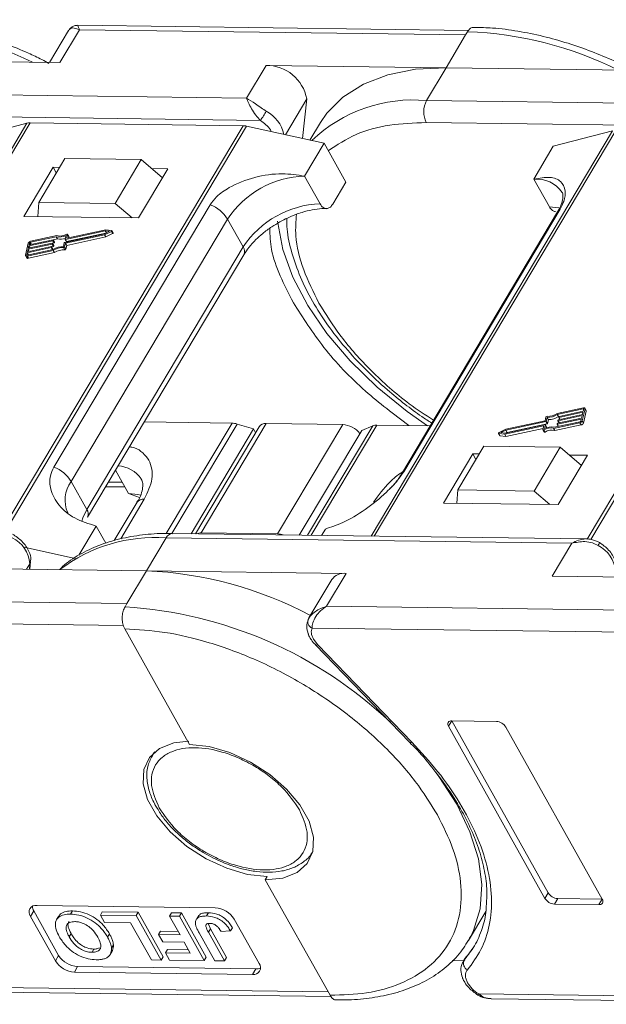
# Model space of a CAD drawing. Header units: millimetres. Extents: x 3199 to 4123, y -210 to 442.
# Tile 28 of 39: x 3716 to 3753, y 260 to 323. Entities that reach past the tile are written whole.
import ezdxf

# ---------------------------------------------------------------- set-up
doc = ezdxf.new("R2010")
doc.units = ezdxf.units.MM

msp = doc.modelspace()

# ---------------------------------------------------------------- linework, layer by layer
at = {"color": 7, "linetype": 'Continuous', "lineweight": 15}
for p, q in [((3718.157, 320.13), (3719.409, 322.234)), ((3744.35, 322.198), (3719.296, 322.529)), ((3719.409, 322.234), (3744.166, 321.908)), ((3718.698, 322.185), (3717.48, 320.139)), ((3744.166, 321.908), (3742.913, 319.803)), ((3744.291, 322.118), (3744.166, 321.908)), ((3705.358, 320.298), (3718.157, 320.13)), ((3731.365, 319.955), (3730.112, 317.851)), ((3742.913, 319.803), (3731.365, 319.955)), ((3741.66, 317.698), (3742.913, 319.803)), ((3742.913, 319.803), (3755.711, 319.634)), ((3730.112, 317.851), (3704.106, 318.194)), ((3732.611, 315.506), (3733.976, 317.799)), ((3733.976, 317.799), (3733.715, 315.261)), ((3767.667, 317.355), (3741.66, 317.698)), ((3731.006, 316.425), (3704.087, 316.78)), ((3716.033, 316.243), (3700.561, 290.249)), ((3700.747, 290.246), (3716.234, 316.266)), ((3712.232, 315.258), (3716.033, 316.243)), ((3729.894, 316.086), (3714.404, 290.061)), ((3714.635, 290.037), (3730.123, 316.058)), ((3716.234, 316.266), (3729.894, 316.086)), ((3730.123, 316.058), (3735.092, 314.956)), ((3734.855, 316.285), (3734.184, 315.157)), ((3768.561, 315.929), (3741.641, 316.284)), ((3753.587, 315.748), (3738.115, 289.754)), ((3738.301, 289.751), (3753.788, 315.77)), ((3749.787, 314.762), (3753.587, 315.748)), ((3767.448, 315.59), (3751.959, 289.566)), ((3752.19, 289.542), (3767.677, 315.562)), ((3735.092, 314.956), (3733.839, 312.851)), ((3735.092, 314.956), (3736.488, 312.462)), ((3748.534, 312.658), (3749.787, 314.762)), ((3717.719, 313.418), (3715.84, 310.26)), ((3718.462, 313.974), (3716.791, 311.167)), ((3718.128, 313.412), (3717.719, 313.418)), ((3717.719, 313.418), (3717.919, 313.062)), ((3723.36, 313.909), (3718.462, 313.974)), ((3721.69, 311.103), (3723.36, 313.909)), ((3723.36, 313.909), (3724.723, 312.743)), ((3723.188, 310.164), (3725.067, 313.321)), ((3725.067, 313.321), (3724.032, 313.334)), ((3734.836, 311.07), (3733.839, 312.851)), ((3735.652, 311.059), (3736.488, 312.462)), ((3748.534, 312.658), (3749.531, 310.876)), ((3716.791, 311.167), (3716.736, 310.249)), ((3721.69, 311.103), (3716.791, 311.167)), ((3727.784, 311.017), (3717.762, 294.178)), ((3722.782, 310.169), (3721.69, 311.103)), ((3715.84, 310.26), (3723.188, 310.164)), ((3750.065, 310.559), (3740.043, 293.721)), ((3740.195, 293.882), (3750.217, 310.721)), ((3718.881, 293.25), (3728.903, 310.088)), ((3729.9, 308.307), (3728.903, 310.088)), ((3717.915, 308.963), (3716.26, 308.607)), ((3717.956, 309.032), (3716.275, 308.671)), ((3717.995, 308.821), (3717.915, 308.963)), ((3718.457, 308.599), (3721.012, 309.148)), ((3718.485, 308.8), (3718.544, 309.045)), ((3721.057, 309.338), (3718.503, 308.789)), ((3718.505, 308.549), (3721.014, 309.088)), ((3718.582, 308.647), (3721.085, 309.185)), ((3718.64, 309.111), (3718.585, 308.882)), ((3718.585, 308.407), (3721.093, 308.946)), ((3721.09, 309.405), (3718.603, 308.871)), ((3718.719, 308.983), (3718.639, 309.125)), ((3718.64, 309.111), (3718.72, 308.969)), ((3718.702, 308.892), (3718.72, 308.969)), ((3721.012, 309.148), (3721.334, 309.308)), ((3721.014, 309.088), (3721.452, 309.305)), ((3721.093, 308.946), (3721.014, 309.088)), ((3721.334, 309.308), (3721.057, 309.338)), ((3721.131, 309.207), (3721.057, 309.338)), ((3721.466, 309.364), (3721.09, 309.405)), ((3721.093, 308.946), (3721.532, 309.163)), ((3721.452, 309.305), (3721.532, 309.163)), ((3721.563, 309.211), (3721.483, 309.354)), ((3716.125, 308.548), (3715.942, 307.788)), ((3716.073, 307.996), (3717.61, 308.327)), ((3717.648, 308.485), (3716.111, 308.155)), ((3716.126, 308.218), (3717.663, 308.549)), ((3716.164, 308.377), (3716.126, 308.218)), ((3717.701, 308.707), (3716.164, 308.377)), ((3716.239, 308.243), (3716.164, 308.377)), ((3716.179, 308.44), (3717.716, 308.77)), ((3716.21, 308.567), (3716.179, 308.44)), ((3716.27, 308.459), (3716.21, 308.567)), ((3716.26, 308.607), (3716.335, 308.473)), ((3717.627, 308.316), (3717.62, 308.284)), ((3717.627, 308.321), (3717.728, 308.343)), ((3717.706, 308.18), (3717.627, 308.322)), ((3717.707, 308.173), (3717.627, 308.316)), ((3717.728, 308.343), (3717.648, 308.485)), ((3717.68, 308.537), (3717.673, 308.506)), ((3717.753, 308.363), (3717.673, 308.506)), ((3717.68, 308.543), (3717.781, 308.564)), ((3717.76, 308.402), (3717.68, 308.544)), ((3717.76, 308.395), (3717.68, 308.537)), ((3717.781, 308.564), (3717.701, 308.707)), ((3717.734, 308.759), (3717.726, 308.727)), ((3717.806, 308.585), (3717.726, 308.727)), ((3717.813, 308.623), (3717.733, 308.766)), ((3717.734, 308.765), (3717.995, 308.821)), ((3717.813, 308.617), (3717.734, 308.759)), ((3717.753, 308.363), (3717.76, 308.395)), ((3717.806, 308.585), (3717.813, 308.617)), ((3718.373, 308.334), (3718.432, 308.579)), ((3718.447, 308.304), (3718.505, 308.549)), ((3718.526, 308.162), (3718.447, 308.304)), ((3718.486, 308.793), (3718.566, 308.651)), ((3718.582, 308.647), (3718.503, 308.789)), ((3718.585, 308.407), (3718.505, 308.549)), ((3718.526, 308.162), (3718.585, 308.407)), ((3718.591, 308.871), (3718.585, 308.882)), ((3729.9, 308.307), (3719.878, 291.468)), ((3715.947, 307.747), (3716.026, 307.604)), ((3716.058, 307.933), (3716.027, 307.806)), ((3716.027, 307.806), (3716.04, 307.784)), ((3716.047, 307.72), (3717.729, 308.082)), ((3716.127, 307.578), (3716.047, 307.72)), ((3717.595, 308.263), (3716.058, 307.933)), ((3716.133, 307.799), (3716.058, 307.933)), ((3716.062, 307.784), (3717.717, 308.14)), ((3716.111, 308.155), (3716.073, 307.996)), ((3716.186, 308.021), (3716.111, 308.155)), ((3716.127, 307.578), (3717.808, 307.939)), ((3717.67, 308.129), (3717.595, 308.263)), ((3717.699, 308.141), (3717.62, 308.284)), ((3717.699, 308.141), (3717.707, 308.173)), ((3717.808, 307.939), (3717.729, 308.082)), ((3718.379, 308.263), (3718.459, 308.12)), ((3719.921, 290.968), (3729.943, 307.806)), ((3751.713, 297.979), (3750.032, 297.618)), ((3751.698, 297.916), (3750.043, 297.56)), ((3750.123, 297.418), (3750.043, 297.56)), ((3751.688, 297.703), (3750.15, 297.373)), ((3750.166, 297.436), (3751.703, 297.766)), ((3751.636, 297.151), (3751.818, 297.911)), ((3751.65, 297.545), (3751.688, 297.703)), ((3751.726, 297.865), (3751.698, 297.916)), ((3751.703, 297.766), (3751.733, 297.893)), ((3751.715, 297.009), (3751.898, 297.769)), ((3751.893, 297.81), (3751.814, 297.953)), ((3751.818, 297.911), (3751.898, 297.769)), ((3723.555, 297.074), (3729.186, 297)), ((3729.186, 297), (3724.973, 289.922)), ((3725.33, 289.909), (3729.518, 296.945)), ((3727.208, 289.955), (3731.384, 296.971)), ((3730.563, 296.628), (3729.518, 296.945)), ((3731.384, 296.971), (3736.283, 296.906)), ((3749.255, 297.15), (3746.747, 296.611)), ((3749.303, 297.101), (3746.749, 296.551)), ((3746.828, 296.409), (3749.383, 296.958)), ((3749.314, 297.395), (3749.255, 297.15)), ((3749.383, 296.958), (3749.303, 297.101)), ((3749.387, 297.366), (3749.328, 297.121)), ((3749.408, 296.978), (3749.328, 297.121)), ((3749.467, 297.223), (3749.387, 297.366)), ((3749.408, 296.978), (3749.467, 297.223)), ((3749.804, 296.667), (3751.486, 297.029)), ((3749.846, 296.736), (3751.501, 297.092)), ((3750.027, 296.941), (3750.034, 296.972)), ((3750.027, 296.934), (3750.106, 296.792)), ((3751.581, 297.26), (3750.044, 296.929)), ((3750.119, 296.795), (3750.044, 296.929)), ((3750.059, 296.993), (3751.596, 297.323)), ((3750.08, 297.162), (3750.087, 297.194)), ((3750.081, 297.155), (3750.16, 297.014)), ((3751.634, 297.481), (3750.097, 297.151)), ((3750.172, 297.017), (3750.097, 297.151)), ((3750.112, 297.214), (3751.65, 297.545)), ((3750.123, 297.418), (3750.144, 297.422)), ((3750.133, 297.384), (3750.141, 297.416)), ((3750.134, 297.377), (3750.213, 297.236)), ((3750.226, 297.239), (3750.15, 297.373)), ((3751.486, 297.029), (3751.565, 296.886)), ((3751.551, 297.133), (3751.581, 297.26)), ((3751.596, 297.323), (3751.634, 297.481)), ((3751.715, 297.009), (3751.636, 297.151)), ((3730.563, 296.628), (3726.562, 289.906)), ((3730.924, 296.77), (3726.836, 289.902)), ((3730.697, 296.389), (3730.563, 296.628)), ((3736.283, 296.906), (3732.107, 289.89)), ((3733.501, 289.814), (3737.502, 296.537)), ((3738.206, 296.83), (3734.026, 289.807)), ((3734.271, 289.804), (3738.481, 296.877)), ((3738.206, 296.83), (3737.502, 296.537)), ((3738.481, 296.877), (3741.895, 296.832)), ((3746.277, 296.346), (3746.357, 296.203)), ((3746.295, 296.336), (3746.671, 296.294)), ((3746.374, 296.194), (3746.295, 296.336)), ((3746.747, 296.611), (3746.309, 296.394)), ((3746.749, 296.551), (3746.427, 296.392)), ((3746.427, 296.392), (3746.703, 296.361)), ((3746.671, 296.294), (3749.158, 296.829)), ((3746.703, 296.361), (3749.258, 296.91)), ((3746.828, 296.409), (3746.749, 296.551)), ((3746.75, 296.152), (3749.139, 296.665)), ((3746.755, 296.373), (3746.828, 296.409)), ((3749.12, 296.588), (3749.175, 296.818)), ((3749.122, 296.575), (3749.201, 296.432)), ((3749.172, 296.804), (3749.158, 296.829)), ((3749.254, 296.43), (3749.174, 296.573)), ((3749.275, 296.899), (3749.216, 296.654)), ((3749.354, 296.764), (3749.274, 296.906)), ((3749.355, 296.757), (3749.275, 296.899)), ((3749.342, 296.705), (3749.355, 296.757)), ((3749.884, 296.525), (3749.804, 296.667)), ((3749.884, 296.525), (3751.565, 296.886)), ((3746.374, 296.194), (3746.75, 296.152)), ((3746.75, 296.152), (3746.671, 296.294)), ((3745.326, 295.517), (3743.656, 292.711)), ((3750.224, 295.453), (3745.326, 295.517)), ((3748.554, 292.646), (3750.224, 295.453)), ((3750.224, 295.453), (3751.588, 294.287)), ((3744.625, 295.032), (3742.746, 291.874)), ((3745.034, 295.026), (3744.625, 295.032)), ((3744.625, 295.032), (3744.825, 294.675)), ((3750.094, 291.777), (3751.973, 294.935)), ((3751.973, 294.935), (3750.812, 294.95)), ((3721.713, 293.98), (3722.547, 292.491)), ((3718.881, 293.25), (3719.878, 291.468)), ((3721.258, 293.215), (3722.148, 293.203)), ((3721.085, 292.924), (3722.314, 292.908)), ((3743.605, 291.863), (3743.656, 292.711)), ((3743.656, 292.711), (3748.554, 292.646)), ((3749.562, 291.784), (3748.554, 292.646)), ((3723.102, 291.923), (3721.637, 289.462)), ((3722.05, 289.583), (3723.563, 292.124)), ((3722.547, 292.491), (3723.255, 292.237)), ((3742.746, 291.874), (3750.094, 291.777)), ((3719.358, 288.523), (3720.476, 290.4)), ((3720.476, 290.4), (3721.096, 289.293)), ((3734.927, 289.796), (3735.171, 290.206)), ((3723.704, 287.529), (3724.957, 289.634)), ((3724.957, 289.634), (3750.963, 289.291)), ((3751.901, 289.572), (3725.369, 289.922)), ((3732.107, 289.89), (3727.208, 289.955)), ((3715.851, 289.043), (3719.223, 288.295)), ((3750.963, 289.291), (3749.71, 287.186)), ((3716.222, 287.628), (3716.272, 288.113)), ((3712.156, 287.682), (3723.704, 287.529)), ((3716.019, 287.631), (3716.228, 287.981)), ((3716.228, 287.981), (3716.192, 287.628)), ((3723.704, 287.529), (3722.451, 285.425)), ((3736.502, 287.361), (3723.704, 287.529)), ((3735.581, 286.959), (3734.119, 284.501)), ((3735.249, 285.256), (3736.502, 287.361)), ((3749.71, 287.186), (3761.258, 287.034)), ((3722.451, 285.425), (3697.695, 285.751)), ((3722.451, 285.425), (3722.326, 285.214)), ((3760.006, 284.929), (3735.249, 285.256)), ((3696.763, 284.349), (3722.221, 284.013)), ((3734.139, 284.534), (3734.042, 284.286)), ((3722.307, 283.8), (3726.455, 276.39)), ((3734.318, 283.854), (3759.775, 283.518)), ((3734.68, 282.782), (3734.405, 283.145)), ((3734.529, 282.786), (3740.574, 276.535)), ((3740.725, 276.532), (3734.68, 282.782)), ((3743.067, 277.55), (3743.276, 277.901)), ((3743.067, 277.55), (3749.25, 266.507)), ((3746.133, 277.863), (3743.276, 277.901)), ((3743.276, 277.901), (3749.458, 266.857)), ((3752.923, 266.458), (3746.741, 277.502)), ((3740.563, 276.531), (3740.703, 276.39)), ((3724.183, 275.869), (3724.067, 275.674)), ((3724.067, 275.674), (3724.107, 275.739)), ((3724.107, 275.739), (3724.233, 275.912)), ((3734.378, 269.537), (3734.329, 269.458)), ((3731.447, 267.908), (3731.322, 267.698)), ((3731.322, 267.698), (3735.47, 260.288)), ((3749.25, 266.507), (3749.458, 266.857)), ((3728.113, 265.901), (3716.684, 266.052)), ((3749.857, 266.145), (3750.066, 266.496)), ((3749.857, 266.145), (3752.715, 266.107)), ((3750.066, 266.496), (3752.923, 266.458)), ((3752.715, 266.107), (3752.923, 266.458)), ((3716.266, 265.35), (3716.475, 265.701)), ((3716.266, 265.35), (3717.862, 262.5)), ((3716.475, 265.701), (3718.071, 262.851)), ((3718.067, 265.354), (3717.941, 265.144)), ((3718.962, 265.705), (3718.837, 265.494)), ((3720.746, 265.433), (3720.871, 265.643)), ((3723.048, 265.402), (3720.746, 265.433)), ((3720.746, 265.433), (3721.012, 264.958)), ((3720.871, 265.643), (3723.174, 265.613)), ((3723.174, 265.613), (3723.048, 265.402)), ((3724.644, 262.552), (3723.048, 265.402)), ((3723.174, 265.613), (3724.769, 262.763)), ((3725.184, 265.374), (3725.309, 265.585)), ((3725.184, 265.374), (3725.859, 264.168)), ((3725.812, 265.366), (3725.184, 265.374)), ((3725.309, 265.585), (3725.937, 265.576)), ((3725.937, 265.576), (3725.812, 265.366)), ((3727.407, 262.516), (3725.812, 265.366)), ((3725.937, 265.576), (3727.532, 262.726)), ((3727.052, 265.411), (3726.927, 265.201)), ((3727.671, 265.59), (3727.546, 265.379)), ((3744.344, 263.795), (3745.46, 265.67)), ((3721.012, 264.958), (3722.686, 264.936)), ((3722.686, 264.936), (3724.016, 262.561)), ((3727.647, 264.892), (3727.798, 264.554)), ((3730.924, 262.328), (3729.329, 265.178)), ((3718.869, 264.245), (3718.744, 264.035)), ((3721.199, 264.029), (3721.324, 264.24)), ((3724.477, 264.187), (3724.602, 264.397)), ((3724.477, 264.187), (3724.743, 263.712)), ((3725.859, 264.168), (3724.477, 264.187)), ((3724.602, 264.397), (3725.739, 264.382)), ((3727.071, 264.304), (3728.077, 262.507)), ((3727.672, 264.343), (3727.798, 264.554)), ((3728.705, 262.499), (3727.672, 264.343)), ((3727.798, 264.554), (3728.83, 262.709)), ((3728.479, 264.388), (3729.086, 264.416)), ((3729.086, 264.416), (3729.212, 264.626)), ((3721.584, 263.517), (3721.459, 263.307)), ((3724.743, 263.712), (3726.125, 263.693)), ((3726.125, 263.693), (3726.513, 262.999)), ((3744.488, 264.052), (3744.344, 263.795)), ((3717.862, 262.5), (3718.071, 262.851)), ((3720.209, 263.046), (3720.334, 263.257)), ((3721.374, 262.916), (3721.5, 263.127)), ((3724.922, 263.02), (3725.048, 263.231)), ((3724.922, 263.02), (3725.188, 262.545)), ((3726.513, 262.999), (3724.922, 263.02)), ((3725.048, 263.231), (3726.394, 263.213)), ((3744.69, 263.399), (3744.074, 262.544)), ((3724.016, 262.561), (3724.644, 262.552)), ((3724.644, 262.552), (3724.769, 262.763)), ((3725.188, 262.545), (3727.407, 262.516)), ((3727.407, 262.516), (3727.532, 262.726)), ((3728.077, 262.507), (3728.705, 262.499)), ((3728.83, 262.709), (3728.705, 262.499)), ((3743.307, 262.518), (3744.041, 262.508)), ((3744.144, 262.682), (3744.005, 262.449)), ((3744.005, 262.449), (3744.074, 262.544)), ((3744.074, 262.544), (3744.202, 262.759)), ((3719.077, 261.777), (3719.286, 262.128)), ((3719.077, 261.777), (3730.507, 261.626)), ((3719.286, 262.128), (3730.715, 261.977)), ((3730.507, 261.626), (3730.715, 261.977)), ((3735.35, 260.502), (3707.447, 260.87)), ((3708.238, 260.566), (3735.535, 260.206)), ((3744.941, 260.304), (3744.941, 260.304)), ((3772.905, 260.006), (3745.001, 260.374)), ((3745.793, 260.071), (3773.089, 259.711))]:
    msp.add_line(p, q, dxfattribs=at)
at = {"color": 7, "linetype": 'Continuous', "lineweight": 15, "flags": 128}
for points in [[(3742.913, 319.803), (3740.951, 319.703), (3739.171, 319.351), (3737.609, 318.755), (3736.297, 317.926), (3735.262, 316.881), (3734.855, 316.285)], [(3750.2, 310.8), (3750.136, 310.814), (3749.531, 310.876)], [(3750.217, 310.721), (3750.129, 310.645), (3750.065, 310.559)], [(3741.714, 296.835), (3740.423, 297.748), (3738.498, 299.317), (3736.771, 300.997), (3735.274, 302.754), (3734.039, 304.553), (3733.09, 306.359), (3732.446, 308.135), (3732.119, 309.846), (3732.108, 309.964)], [(3718.586, 309.127), (3718.597, 309.131), (3718.608, 309.134), (3718.618, 309.135), (3718.627, 309.134), (3718.634, 309.13), (3718.639, 309.125), (3718.641, 309.119), (3718.64, 309.111)], [(3718.72, 308.969), (3718.721, 308.976), (3718.719, 308.983)], [(3721.466, 309.364), (3721.475, 309.361), (3721.482, 309.356), (3721.485, 309.349), (3721.485, 309.34), (3721.481, 309.33), (3721.473, 309.321), (3721.464, 309.312), (3721.452, 309.305)], [(3721.532, 309.163), (3721.543, 309.17), (3721.553, 309.178), (3721.56, 309.188), (3721.564, 309.197), (3721.565, 309.206), (3721.563, 309.211)], [(3717.61, 308.327), (3717.614, 308.327), (3717.618, 308.327), (3717.621, 308.327), (3717.624, 308.325), (3717.626, 308.324), (3717.627, 308.321), (3717.628, 308.319), (3717.627, 308.316)], [(3717.663, 308.549), (3717.667, 308.549), (3717.671, 308.549), (3717.674, 308.548), (3717.677, 308.547), (3717.679, 308.545), (3717.68, 308.543), (3717.681, 308.54), (3717.68, 308.537)], [(3717.716, 308.77), (3717.72, 308.771), (3717.724, 308.771), (3717.727, 308.77), (3717.73, 308.769), (3717.732, 308.767), (3717.734, 308.765), (3717.734, 308.762), (3717.734, 308.759)], [(3718.503, 308.789), (3718.499, 308.789), (3718.495, 308.789), (3718.491, 308.789), (3718.489, 308.791), (3718.487, 308.792), (3718.485, 308.795), (3718.485, 308.797), (3718.485, 308.8)], [(3718.585, 308.882), (3718.585, 308.879), (3718.585, 308.876), (3718.587, 308.874), (3718.589, 308.872), (3718.591, 308.871), (3718.595, 308.87), (3718.599, 308.87), (3718.603, 308.871)], [(3716.047, 307.72), (3716.022, 307.717), (3716, 307.717), (3715.98, 307.721), (3715.964, 307.729), (3715.951, 307.74), (3715.943, 307.754), (3715.94, 307.77), (3715.942, 307.788)], [(3716.027, 307.806), (3716.027, 307.8), (3716.028, 307.795), (3716.03, 307.79), (3716.034, 307.787), (3716.04, 307.784), (3716.046, 307.783), (3716.054, 307.783), (3716.062, 307.784)], [(3717.697, 308.135), (3717.698, 308.138), (3717.699, 308.141)], [(3751.733, 297.893), (3751.734, 297.899), (3751.733, 297.905), (3751.73, 297.909), (3751.726, 297.913), (3751.721, 297.916), (3751.714, 297.917), (3751.706, 297.917), (3751.698, 297.916)], [(3751.713, 297.979), (3751.738, 297.983), (3751.76, 297.982), (3751.78, 297.978), (3751.797, 297.971), (3751.809, 297.96), (3751.817, 297.946), (3751.82, 297.929), (3751.818, 297.911)], [(3750.044, 296.929), (3750.04, 296.929), (3750.036, 296.929), (3750.033, 296.929), (3750.03, 296.931), (3750.028, 296.933), (3750.027, 296.935), (3750.026, 296.938), (3750.027, 296.941)], [(3750.097, 297.151), (3750.093, 297.15), (3750.089, 297.15), (3750.086, 297.151), (3750.083, 297.152), (3750.081, 297.154), (3750.08, 297.157), (3750.08, 297.159), (3750.08, 297.162)], [(3750.15, 297.373), (3750.146, 297.372), (3750.143, 297.372), (3750.139, 297.373), (3750.137, 297.374), (3750.135, 297.376), (3750.133, 297.378), (3750.133, 297.381), (3750.133, 297.384)], [(3746.295, 296.336), (3746.285, 296.339), (3746.279, 296.344), (3746.275, 296.351), (3746.276, 296.36), (3746.28, 296.369), (3746.287, 296.379), (3746.297, 296.387), (3746.309, 296.394)], [(3749.174, 296.573), (3749.163, 296.568), (3749.152, 296.565), (3749.142, 296.565), (3749.133, 296.566), (3749.126, 296.569), (3749.122, 296.574), (3749.12, 296.581), (3749.12, 296.588)], [(3749.175, 296.818), (3749.175, 296.821), (3749.175, 296.823), (3749.174, 296.826), (3749.172, 296.827), (3749.169, 296.829), (3749.166, 296.829), (3749.162, 296.829), (3749.158, 296.829)], [(3749.201, 296.432), (3749.202, 296.432), (3749.206, 296.427), (3749.213, 296.423), (3749.222, 296.422), (3749.232, 296.423), (3749.243, 296.426), (3749.254, 296.43)], [(3749.258, 296.91), (3749.262, 296.911), (3749.266, 296.911), (3749.269, 296.91), (3749.272, 296.909), (3749.274, 296.907), (3749.275, 296.905), (3749.275, 296.902), (3749.275, 296.899)], [(3723.334, 292.384), (3723.152, 292.428), (3722.547, 292.491)], [(3719.878, 291.468), (3719.615, 290.92), (3719.549, 290.714)], [(3752.655, 289.151), (3752.692, 289.215), (3752.722, 289.267), (3752.742, 289.307), (3752.752, 289.331), (3752.752, 289.339), (3752.751, 289.339)], [(3716.272, 288.113), (3716.26, 288.053), (3716.228, 287.981)], [(3734.529, 282.786), (3734.539, 282.777), (3734.575, 282.765), (3734.622, 282.767), (3734.68, 282.782)], [(3731.447, 267.908), (3730.184, 268.05), (3728.854, 268.437), (3727.533, 269.045), (3726.297, 269.84), (3725.22, 270.775), (3724.363, 271.796), (3723.777, 272.844), (3723.495, 273.857), (3723.533, 274.777), (3723.89, 275.551), (3724.545, 276.133), (3725.459, 276.49), (3726.412, 276.6)], [(3726.455, 276.39), (3727.718, 276.248), (3729.048, 275.862), (3730.37, 275.254), (3731.605, 274.459), (3732.682, 273.524), (3733.539, 272.503), (3734.126, 271.455), (3734.408, 270.441), (3734.369, 269.521), (3734.012, 268.747), (3733.357, 268.165), (3732.443, 267.808), (3731.322, 267.698)], [(3740.574, 276.535), (3740.584, 276.527), (3740.619, 276.515), (3740.667, 276.516), (3740.725, 276.532)], [(3742.279, 274.572), (3742.454, 274.334), (3743.593, 272.557), (3744.441, 270.785), (3744.981, 269.052), (3745.202, 267.395), (3745.099, 265.846), (3744.675, 264.438), (3744.488, 264.052)]]:
    msp.add_lwpolyline(points, dxfattribs=at)
at = {"color": 7, "linetype": 'Continuous', "lineweight": 15}
for centre, radius, start, end in [((3705.797, 298.712), 23.921, 63.68222, 87.74889), ((3743.351, 298.216), 23.921, 63.68222, 87.74889), ((3731.385, 317.321), 2.635, 10.46334, 90.43159), ((3740.793, 308.369), 9.369, 84.68884, 133.81237), ((3743.015, 316.973), 1.537, 151.84726, 206.63631), ((3723.9, 321.463), 8.711, 324.66196, 329.24799), ((3730.352, 315.053), 2.212, 12.3939, 62.13915), ((3716.216, 315.504), 0.762, 88.71486, 103.94659), ((3729.872, 314.954), 1.132, 77.19266, 88.88778), ((3734.037, 306.707), 6.148, 91.85146, 146.63211), ((3748.705, 310.653), 2.012, 34.97651, 94.86365), ((3726.95, 308.874), 2.299, 31.86296, 68.72336), ((3735.035, 304.925), 6.148, 91.85146, 146.63211), ((3718.118, 309.859), 0.918, 257.21693, 297.64361), ((3718.159, 309.832), 0.825, 255.81963, 301.24295), ((3716.31, 308.475), 0.199, 100.13345, 158.28269), ((3716.271, 308.542), 0.0664, 100.13345, 158.28269), ((3717.642, 308.518), 0.0332, 280.13345, 338.28269), ((3717.695, 308.74), 0.0332, 280.13345, 338.28269), ((3718.356, 307.188), 1.145, 89.11156, 123.86502), ((3717.722, 308.375), 0.0332, 280.13345, 338.28269), ((3717.751, 308.397), 0.00928, 343.83362, 27.82236), ((3717.775, 308.597), 0.0332, 280.13345, 338.28269), ((3717.805, 308.619), 0.00928, 343.83362, 27.82236), ((3718.194, 309.662), 0.864, 256.65483, 290.57082), ((3718.385, 308.329), 0.0666, 265.08198, 338.22439), ((3718.463, 308.566), 0.0332, 100.13345, 158.28269), ((3718.577, 308.66), 0.0147, 219.38216, 291.31431), ((3729.515, 308.022), 0.48, 333.29813, 36.49761), ((3717.589, 308.296), 0.0332, 280.13345, 338.28269), ((3717.698, 308.176), 0.00928, 343.83362, 27.82236), ((3718.299, 307.288), 0.978, 85.32254, 125.72777), ((3718.379, 307.146), 0.978, 85.32254, 125.72777), ((3718.465, 308.186), 0.0666, 265.08198, 338.22439), ((3716.095, 307.66), 0.0882, 219.38216, 291.31431), ((3749.461, 298.411), 0.978, 265.32254, 305.72777), ((3749.405, 298.511), 1.145, 269.11156, 303.86502), ((3751.844, 297.784), 0.0557, 343.83362, 27.82236), ((3729.156, 295.79), 1.21, 72.60466, 88.58202), ((3731.328, 296.471), 0.503, 83.62421, 143.5489), ((3749.297, 297.133), 0.0332, 280.13345, 338.28269), ((3749.376, 297.371), 0.0666, 85.08198, 158.22439), ((3749.377, 296.991), 0.0332, 280.13345, 338.28269), ((3749.485, 298.369), 1.145, 269.11156, 303.86502), ((3750.065, 296.96), 0.0332, 100.13345, 158.28269), ((3750.118, 297.182), 0.0332, 100.13345, 158.28269), ((3750.172, 297.403), 0.0332, 100.13345, 158.28269), ((3751.45, 297.225), 0.199, 280.13345, 338.28269), ((3751.489, 297.157), 0.0664, 280.13345, 338.28269), ((3751.53, 297.082), 0.199, 280.13345, 338.28269), ((3736.191, 295.36), 1.549, 39.39998, 86.5962), ((3738.458, 296.186), 0.692, 88.08646, 111.31749), ((3749.602, 295.868), 0.825, 75.81963, 121.24295), ((3749.642, 295.841), 0.918, 77.21693, 117.64361), ((3749.682, 295.725), 0.825, 75.81963, 121.24295), ((3749.346, 296.759), 0.00928, 343.83362, 27.82236), ((3746.375, 296.214), 0.0209, 212.10887, 269.29606), ((3716.928, 292.036), 2.299, 31.86296, 68.72336), ((3721.795, 292.351), 1.903, 34.29758, 87.55752), ((3740.49, 293.453), 0.521, 124.53354, 150.01461), ((3720.453, 292.062), 1.971, 142.93475, 204.26513), ((3723.507, 291.624), 0.503, 83.62421, 143.5489), ((3719.462, 291.18), 0.506, 336.16518, 34.75455), ((3714.174, 287.804), 2.062, 4.91796, 63.30134), ((3724.225, 279.681), 9.98, 85.79631, 127.46323), ((3725.412, 289.421), 0.503, 94.93467, 154.85936), ((3727.177, 289.312), 0.644, 87.24327, 113.70942), ((3732.067, 288.623), 1.268, 71.90738, 88.22848), ((3751.728, 287.309), 2.062, 4.91796, 63.30134), ((3722.628, 262.974), 24.579, 61.88911, 87.49099), ((3736.374, 286.398), 0.971, 82.44401, 144.7291), ((3720.638, 258.081), 27.185, 46.54173, 86.44117), ((3734.493, 284.262), 0.444, 155.44234, 246.7351), ((3743.238, 277.686), 0.218, 80.0385, 218.45582), ((3746.088, 277.096), 0.768, 31.84726, 86.63631), ((3750.111, 267.263), 0.768, 211.84726, 266.63631), ((3716.608, 265.622), 0.437, 80.0385, 218.45582), ((3717.019, 266.033), 0.637, 183.53369, 211.34635), ((3749.902, 266.912), 0.768, 211.84726, 266.63631), ((3752.752, 266.322), 0.218, 260.0385, 38.45582), ((3728.023, 264.367), 1.537, 31.84726, 86.63631), ((3719.376, 263.662), 1.537, 211.84726, 266.63631), ((3719.167, 263.311), 1.537, 211.84726, 266.63631), ((3730.582, 262.057), 0.437, 260.0385, 38.45582), ((3744.522, 262.341), 0.492, 155.65034, 240.17569), ((3730.747, 262.614), 0.637, 267.14035, 294.94614), ((3744.816, 260.471), 0.209, 306.81124, 332.44808)]:
    msp.add_arc(centre, radius, start, end, dxfattribs=at)
for points, knots in [([(3717.449, 320.086), (3717.299, 320.169), (3716.866, 320.408), (3715.938, 320.827), (3714.665, 321.365), (3713.144, 321.893), (3711.564, 322.336), (3709.945, 322.664), (3708.458, 322.862), (3707.548, 322.879), (3707.156, 322.887)], [0, 0, 0, 0, 0.044532, 0.128331, 0.266735, 0.409213, 0.560805, 0.717582, 0.878061, 1, 1, 1, 1]), ([(3719.409, 322.234), (3719.25, 322.297), (3719.003, 322.394), (3718.782, 322.315), (3718.703, 322.185), (3718.667, 322.126)], [0, 0, 0, 0, 0.498413, 0.772928, 1, 1, 1, 1]), ([(3719.294, 322.529), (3719.221, 322.524), (3719.096, 322.515), (3718.888, 322.416), (3718.794, 322.306), (3718.742, 322.246)], [0, 0, 0, 0, 0.3893829, 0.6668621, 1, 1, 1, 1]), ([(3719.295, 322.522), (3719.295, 322.524), (3719.294, 322.551), (3719.321, 322.458), (3719.38, 322.309), (3719.409, 322.234)], [0, 0, 0, 0, 0.044563, 0.521846, 1, 1, 1, 1]), ([(3744.71, 322.394), (3744.664, 322.395), (3744.553, 322.396), (3744.406, 322.287), (3744.324, 322.166), (3744.291, 322.118)], [0, 0, 0, 0, 0.29921, 0.721934, 1, 1, 1, 1]), ([(3754.902, 319.645), (3754.786, 319.709), (3754.386, 319.93), (3753.492, 320.331), (3752.22, 320.87), (3750.698, 321.398), (3749.118, 321.841), (3747.5, 322.169), (3746.013, 322.367), (3745.103, 322.384), (3744.71, 322.392)], [0, 0, 0, 0, 0.034921, 0.119562, 0.259359, 0.40327, 0.556387, 0.714741, 0.876835, 1, 1, 1, 1]), ([(3730.112, 317.851), (3730.296, 317.744), (3730.581, 317.579), (3731.031, 317.248), (3731.276, 317.083), (3731.386, 317.009)], [0, 0, 0, 0, 0.498413, 0.772928, 1, 1, 1, 1]), ([(3731.006, 316.425), (3730.904, 316.534), (3730.687, 316.765), (3730.433, 317.176), (3730.233, 317.562), (3730.153, 317.754), (3730.112, 317.851)], [0, 0, 0, 0, 0.23435, 0.498195, 0.748869, 1, 1, 1, 1]), ([(3731.704, 315.707), (3731.687, 315.744), (3731.618, 315.895), (3731.379, 316.155), (3731.128, 316.336), (3731.006, 316.425)], [0, 0, 0, 0, 0.142722, 0.582056, 1, 1, 1, 1]), ([(3741.641, 316.284), (3740.843, 316.256), (3739.198, 316.197), (3737.033, 315.6), (3735.924, 314.854), (3735.361, 314.476)], [0, 0, 0, 0, 0.317154, 0.653305, 1, 1, 1, 1]), ([(3733.839, 312.851), (3733.369, 312.922), (3732.342, 313.076), (3730.624, 312.833), (3729.178, 312.26), (3728.219, 311.606), (3727.912, 311.189), (3727.784, 311.017)], [0, 0, 0, 0, 0.219162, 0.479166, 0.735489, 0.890617, 1, 1, 1, 1]), ([(3750.217, 310.721), (3750.306, 310.894), (3750.536, 311.344), (3750.586, 311.998), (3750.306, 312.558), (3749.614, 312.847), (3748.897, 312.721), (3748.534, 312.658)], [0, 0, 0, 0, 0.109672, 0.284648, 0.519248, 0.75632, 1, 1, 1, 1]), ([(3750.348, 311.805), (3750.355, 311.796), (3750.39, 311.751), (3750.413, 311.645), (3750.399, 311.344), (3750.292, 310.965), (3750.122, 310.675), (3750.052, 310.555)], [0, 0, 0, 0, 0.067894, 0.345531, 0.591839, 0.832441, 1, 1, 1, 1]), ([(3735.652, 311.059), (3735.601, 310.988), (3735.498, 310.846), (3735.305, 310.759), (3735.109, 310.781), (3734.947, 310.897), (3734.867, 311.021), (3734.836, 311.07)], [0, 0, 0, 0, 0.214694, 0.429388, 0.644082, 0.858775, 1, 1, 1, 1]), ([(3749.531, 310.876), (3749.581, 310.806), (3749.68, 310.664), (3749.825, 310.576), (3749.908, 310.587), (3749.926, 310.59)], [0, 0, 0, 0, 0.4389656, 0.8779311, 1, 1, 1, 1]), ([(3732.244, 309.91), (3732.583, 310.081), (3733.057, 310.322), (3733.765, 310.56), (3734.337, 310.699), (3734.868, 310.774), (3735.139, 310.765), (3735.231, 310.761)], [0, 0, 0, 0, 0.3291737, 0.4615157, 0.6757032, 0.8895959, 1, 1, 1, 1]), ([(3733.323, 310.405), (3733.285, 309.951), (3733.192, 308.84), (3733.67, 306.893), (3734.399, 305.421), (3734.752, 304.706)], [0, 0, 0, 0, 0.262022, 0.641741, 1, 1, 1, 1]), ([(3729.958, 307.808), (3730.056, 307.967), (3730.252, 308.286), (3730.681, 308.751), (3731.17, 309.193), (3731.687, 309.581), (3732.071, 309.808), (3732.244, 309.91)], [0, 0, 0, 0, 0.2142216, 0.4301579, 0.6113, 0.8252845, 1, 1, 1, 1]), ([(3732.69, 310.118), (3732.694, 309.897), (3732.707, 309.185), (3732.998, 307.928), (3733.537, 306.38), (3734.311, 304.832), (3735.278, 303.315), (3736.412, 301.857), (3737.699, 300.459), (3738.993, 299.25), (3740.232, 298.241), (3741.181, 297.518), (3741.781, 297.138), (3741.996, 297.002)], [0, 0, 0, 0, 0.050224, 0.162187, 0.273708, 0.384402, 0.493824, 0.601365, 0.705381, 0.811866, 0.88894, 0.960186, 1, 1, 1, 1]), ([(3733.119, 304.727), (3732.524, 305.891), (3731.669, 307.559), (3731.621, 309.051), (3731.607, 309.503)], [0, 0, 0, 0, 0.697381, 1, 1, 1, 1]), ([(3740.52, 296.85), (3739.569, 297.567), (3737.525, 299.108), (3734.966, 301.821), (3733.73, 303.767), (3733.119, 304.727)], [0, 0, 0, 0, 0.30584, 0.657219, 1, 1, 1, 1]), ([(3734.752, 304.706), (3735.197, 303.988), (3736.113, 302.508), (3738.098, 300.318), (3740.12, 298.482), (3741.578, 297.531), (3742.106, 297.187)], [0, 0, 0, 0, 0.2638464, 0.5434971, 0.834774, 1, 1, 1, 1]), ([(3723.563, 292.124), (3723.771, 292.566), (3724.091, 293.246), (3724.067, 294.069), (3723.878, 294.641), (3723.482, 295.091), (3723.079, 295.41), (3722.717, 295.465), (3722.608, 295.482)], [0, 0, 0, 0, 0.293282, 0.451161, 0.61239, 0.773619, 0.931498, 1, 1, 1, 1]), ([(3717.762, 294.178), (3717.679, 293.996), (3717.461, 293.522), (3717.535, 292.647), (3718.038, 291.689), (3719.044, 290.839), (3719.994, 290.548), (3720.476, 290.4)], [0, 0, 0, 0, 0.109672, 0.284648, 0.519248, 0.75632, 1, 1, 1, 1]), ([(3735.171, 290.206), (3735.535, 290.326), (3736.329, 290.586), (3737.72, 291.414), (3738.937, 292.396), (3739.777, 293.262), (3740.073, 293.701), (3740.195, 293.882)], [0, 0, 0, 0, 0.219162, 0.4791659, 0.7354888, 0.890617, 1, 1, 1, 1]), ([(3740.145, 293.892), (3740.118, 293.875), (3739.809, 293.679), (3739.072, 293.038), (3738.578, 292.367), (3738.258, 291.93)], [0, 0, 0, 0, 0.03162, 0.370494, 1, 1, 1, 1]), ([(3723.354, 293.412), (3723.382, 293.369), (3723.456, 293.257), (3723.482, 292.985), (3723.403, 292.561), (3723.274, 292.192), (3723.119, 291.968), (3723.087, 291.921)], [0, 0, 0, 0, 0.169767, 0.442992, 0.691877, 0.935537, 1, 1, 1, 1]), ([(3740.03, 293.716), (3740.006, 293.672), (3739.889, 293.451), (3739.637, 293.126), (3739.374, 292.867), (3739.304, 292.797)], [0, 0, 0, 0, 0.156523, 0.775539, 1, 1, 1, 1]), ([(3716.249, 288.117), (3716.261, 288.162), (3716.315, 288.373), (3716.196, 288.721), (3715.985, 289.111), (3715.654, 289.511), (3715.322, 289.742), (3715.114, 289.886)], [0, 0, 0, 0, 0.068968, 0.327334, 0.506759, 0.690615, 1, 1, 1, 1]), ([(3725.375, 289.908), (3725.241, 289.913), (3724.569, 289.943), (3723.428, 289.845), (3721.972, 289.6), (3720.617, 289.181), (3719.394, 288.579), (3718.558, 288.047), (3718.2, 287.667), (3718.139, 287.603)], [0, 0, 0, 0, 0.044645, 0.223861, 0.404957, 0.587908, 0.773111, 0.961531, 1, 1, 1, 1]), ([(3750.963, 289.291), (3751.106, 289.369), (3751.391, 289.523), (3751.702, 289.556), (3751.858, 289.572)], [0, 0, 0, 0, 0.5004556, 1, 1, 1, 1]), ([(3752.655, 289.151), (3752.536, 289.212), (3752.273, 289.346), (3751.68, 289.436), (3751.244, 289.348), (3750.963, 289.291)], [0, 0, 0, 0, 0.227063, 0.501587, 1, 1, 1, 1]), ([(3752.754, 289.337), (3752.584, 289.419), (3752.311, 289.55), (3752.014, 289.566), (3751.902, 289.572)], [0, 0, 0, 0, 0.623477, 1, 1, 1, 1]), ([(3753.804, 287.622), (3753.815, 287.667), (3753.87, 287.878), (3753.751, 288.226), (3753.539, 288.615), (3753.209, 289.016), (3752.877, 289.247), (3752.668, 289.391)], [0, 0, 0, 0, 0.068968, 0.327334, 0.506759, 0.690615, 1, 1, 1, 1]), ([(3722.326, 285.214), (3722.283, 285.127), (3722.198, 284.954), (3722.142, 284.621), (3722.149, 284.281), (3722.211, 283.997), (3722.28, 283.856), (3722.307, 283.8)], [0, 0, 0, 0, 0.214694, 0.429388, 0.644082, 0.858775, 1, 1, 1, 1]), ([(3734.089, 284.446), (3734.133, 284.519), (3734.231, 284.679), (3734.595, 284.999), (3734.993, 285.155), (3735.249, 285.256)], [0, 0, 0, 0, 0.227063, 0.501587, 1, 1, 1, 1]), ([(3735.249, 285.256), (3735.117, 285.162), (3734.852, 284.974), (3734.546, 284.595), (3734.344, 284.19), (3734.326, 283.961), (3734.318, 283.854)], [0, 0, 0, 0, 0.251131, 0.501805, 0.765641, 1, 1, 1, 1]), ([(3734.076, 284.416), (3734.025, 284.259), (3733.924, 283.954), (3734.028, 283.637), (3734.078, 283.484)], [0, 0, 0, 0, 0.516064, 1, 1, 1, 1]), ([(3722.307, 283.8), (3723.15, 283.751), (3724.886, 283.65), (3727.763, 282.963), (3730.785, 281.847), (3733.794, 280.289), (3736.599, 278.386), (3739.021, 276.263), (3740.997, 274.062), (3741.914, 272.584), (3742.359, 271.866)], [0, 0, 0, 0, 0.116516, 0.240011, 0.368641, 0.5, 0.631359, 0.759989, 0.883484, 1, 1, 1, 1]), ([(3734.078, 283.484), (3734.082, 283.465), (3734.106, 283.346), (3734.183, 283.237), (3734.248, 283.146)], [0, 0, 0, 0, 0.163984, 1, 1, 1, 1]), ([(3734.248, 283.146), (3734.258, 283.126), (3734.327, 282.998), (3734.437, 282.884), (3734.531, 282.787)], [0, 0, 0, 0, 0.153528, 1, 1, 1, 1]), ([(3724.524, 272.314), (3724.308, 272.806), (3723.975, 273.563), (3724.024, 274.468), (3724.253, 275.087), (3724.687, 275.587), (3725.468, 276.046), (3726.767, 276.268), (3728.335, 276.009), (3729.646, 275.521), (3730.65, 275.003), (3731.58, 274.368), (3732.651, 273.448), (3733.168, 272.689), (3733.504, 272.195)], [0, 0, 0, 0, 0.119728, 0.18418, 0.25, 0.31582, 0.380272, 0.5, 0.619728, 0.68418, 0.75, 0.81582, 0.880272, 1, 1, 1, 1]), ([(3740.703, 276.39), (3740.771, 276.322), (3741.248, 275.846), (3742.028, 274.914), (3743.02, 273.602), (3743.863, 272.256), (3744.551, 270.903), (3745.07, 269.56), (3745.403, 268.245), (3745.557, 267.086), (3745.512, 266.407), (3745.493, 266.122)], [0, 0, 0, 0, 0.020187, 0.141378, 0.265187, 0.390713, 0.517451, 0.645243, 0.774285, 0.905255, 1, 1, 1, 1]), ([(3744.277, 261.913), (3744.592, 262.337), (3745.232, 263.201), (3745.743, 264.784), (3745.889, 266.57), (3745.609, 268.524), (3744.917, 270.571), (3743.836, 272.632), (3742.451, 274.642), (3741.293, 275.91), (3740.725, 276.532)], [0, 0, 0, 0, 0.11979, 0.243937, 0.371168, 0.5, 0.628832, 0.756063, 0.88021, 1, 1, 1, 1]), ([(3724.124, 275.742), (3724.002, 275.52), (3723.75, 275.059), (3723.695, 274.232), (3723.835, 273.398), (3724.089, 272.85), (3724.208, 272.593)], [0, 0, 0, 0, 0.247399, 0.513174, 0.771653, 1, 1, 1, 1]), ([(3724.208, 272.593), (3724.215, 272.577), (3724.255, 272.476), (3724.329, 272.377), (3724.391, 272.294)], [0, 0, 0, 0, 0.164732, 1, 1, 1, 1]), ([(3724.391, 272.294), (3724.526, 272.07), (3724.803, 271.611), (3725.354, 270.998), (3725.955, 270.43), (3726.6, 269.915), (3727.093, 269.604), (3727.343, 269.447)], [0, 0, 0, 0, 0.208868, 0.4289093, 0.6015693, 0.7984906, 1, 1, 1, 1]), ([(3733.504, 272.195), (3733.72, 271.703), (3734.052, 270.946), (3734.003, 270.041), (3733.775, 269.422), (3733.34, 268.922), (3732.56, 268.462), (3731.261, 268.241), (3729.692, 268.5), (3728.382, 268.987), (3727.378, 269.506), (3726.447, 270.141), (3725.376, 271.06), (3724.859, 271.82), (3724.524, 272.314)], [0, 0, 0, 0, 0.119728, 0.18418, 0.25, 0.31582, 0.380272, 0.5, 0.619728, 0.68418, 0.75, 0.81582, 0.880272, 1, 1, 1, 1]), ([(3742.359, 271.866), (3742.717, 271.15), (3743.454, 269.674), (3743.931, 267.493), (3743.868, 265.402), (3743.168, 263.546), (3741.87, 262.045), (3740.063, 260.992), (3737.919, 260.372), (3736.27, 260.315), (3735.47, 260.288)], [0, 0, 0, 0, 0.116516, 0.240011, 0.368641, 0.5, 0.631359, 0.759989, 0.883484, 1, 1, 1, 1]), ([(3727.343, 269.447), (3727.751, 269.224), (3728.324, 268.912), (3729.196, 268.581), (3729.928, 268.364), (3730.77, 268.212), (3731.602, 268.166), (3732.402, 268.246), (3733.146, 268.459), (3733.784, 268.842), (3734.194, 269.184), (3734.304, 269.432), (3734.313, 269.451)], [0, 0, 0, 0, 0.15333, 0.21491, 0.3157, 0.417944, 0.525586, 0.636129, 0.749419, 0.866255, 0.989699, 1, 1, 1, 1]), ([(3745.493, 266.122), (3745.491, 266.001), (3745.48, 265.452), (3745.238, 264.549), (3744.803, 263.474), (3744.313, 262.88), (3744.086, 262.604)], [0, 0, 0, 0, 0.086624, 0.393105, 0.718747, 1, 1, 1, 1]), ([(3718.108, 264.057), (3718.036, 264.2), (3717.89, 264.488), (3717.827, 264.913), (3717.969, 265.252), (3718.299, 265.45), (3718.617, 265.493), (3718.803, 265.494), (3718.837, 265.494)], [0, 0, 0, 0, 0.191632, 0.384748, 0.597539, 0.779434, 0.95988, 1, 1, 1, 1]), ([(3718.092, 265.341), (3718.105, 265.38), (3718.155, 265.525), (3718.433, 265.655), (3718.742, 265.703), (3718.928, 265.704), (3718.962, 265.705)], [0, 0, 0, 0, 0.142638, 0.530129, 0.914533, 1, 1, 1, 1]), ([(3718.837, 265.494), (3719.006, 265.483), (3719.348, 265.461), (3719.905, 265.269), (3720.412, 264.963), (3720.878, 264.539), (3721.081, 264.217), (3721.199, 264.029)], [0, 0, 0, 0, 0.192376, 0.386627, 0.570921, 0.749918, 1, 1, 1, 1]), ([(3718.962, 265.705), (3719.132, 265.694), (3719.473, 265.672), (3720.03, 265.48), (3720.537, 265.174), (3721.003, 264.749), (3721.206, 264.427), (3721.324, 264.24)], [0, 0, 0, 0, 0.192376, 0.386627, 0.570921, 0.749918, 1, 1, 1, 1]), ([(3726.839, 264.845), (3726.836, 264.929), (3726.83, 265.099), (3726.979, 265.275), (3727.227, 265.37), (3727.436, 265.376), (3727.546, 265.379)], [0, 0, 0, 0, 0.249405, 0.499779, 0.737005, 1, 1, 1, 1]), ([(3727.066, 265.402), (3727.083, 265.428), (3727.14, 265.513), (3727.357, 265.578), (3727.563, 265.586), (3727.671, 265.59)], [0, 0, 0, 0, 0.168914, 0.56305, 1, 1, 1, 1]), ([(3727.546, 265.379), (3727.721, 265.365), (3727.993, 265.343), (3728.388, 265.164), (3728.692, 264.945), (3728.925, 264.682), (3729.038, 264.496), (3729.086, 264.416)], [0, 0, 0, 0, 0.294754, 0.457598, 0.620446, 0.836095, 1, 1, 1, 1]), ([(3727.671, 265.59), (3727.846, 265.576), (3728.118, 265.554), (3728.513, 265.375), (3728.817, 265.155), (3729.05, 264.893), (3729.163, 264.707), (3729.212, 264.626)], [0, 0, 0, 0, 0.294754, 0.457598, 0.620446, 0.836095, 1, 1, 1, 1]), ([(3719.104, 265.019), (3718.986, 265.01), (3718.76, 264.993), (3718.58, 264.821), (3718.527, 264.578), (3718.602, 264.306), (3718.702, 264.114), (3718.744, 264.035)], [0, 0, 0, 0, 0.223014, 0.426715, 0.599743, 0.8345, 1, 1, 1, 1]), ([(3718.869, 264.245), (3718.799, 264.388), (3718.683, 264.622), (3718.653, 264.893), (3718.72, 264.984), (3718.742, 265.014)], [0, 0, 0, 0, 0.510506, 0.835715, 1, 1, 1, 1]), ([(3720.582, 264.019), (3720.492, 264.163), (3720.344, 264.4), (3720.012, 264.706), (3719.676, 264.9), (3719.358, 265.004), (3719.179, 265.015), (3719.104, 265.019)], [0, 0, 0, 0, 0.300079, 0.491507, 0.683928, 0.866896, 1, 1, 1, 1]), ([(3727.071, 264.304), (3727.052, 264.339), (3727.013, 264.411), (3726.962, 264.509), (3726.92, 264.6), (3726.887, 264.682), (3726.857, 264.764), (3726.845, 264.818), (3726.839, 264.845)], [0, 0, 0, 0, 0.195253, 0.390637, 0.541833, 0.693381, 0.846202, 1, 1, 1, 1]), ([(3727.771, 264.905), (3727.717, 264.903), (3727.629, 264.9), (3727.54, 264.856), (3727.498, 264.789), (3727.524, 264.615), (3727.608, 264.462), (3727.672, 264.343)], [0, 0, 0, 0, 0.18477, 0.299721, 0.415218, 0.548197, 1, 1, 1, 1]), ([(3728.195, 264.743), (3728.171, 264.762), (3728.121, 264.799), (3728.04, 264.844), (3727.957, 264.876), (3727.886, 264.894), (3727.823, 264.903), (3727.789, 264.904), (3727.771, 264.905)], [0, 0, 0, 0, 0.189934, 0.385839, 0.560405, 0.742121, 0.870181, 1, 1, 1, 1]), ([(3728.479, 264.388), (3728.468, 264.406), (3728.446, 264.441), (3728.411, 264.494), (3728.374, 264.548), (3728.328, 264.607), (3728.273, 264.675), (3728.221, 264.72), (3728.195, 264.743)], [0, 0, 0, 0, 0.146273, 0.292648, 0.438947, 0.585584, 0.790322, 1, 1, 1, 1]), ([(3720.334, 263.257), (3720.193, 263.269), (3719.955, 263.291), (3719.597, 263.456), (3719.29, 263.675), (3719.046, 263.952), (3718.925, 264.152), (3718.869, 264.245)], [0, 0, 0, 0, 0.243708, 0.411455, 0.579081, 0.803429, 1, 1, 1, 1]), ([(3721.324, 264.24), (3721.344, 264.204), (3721.383, 264.133), (3721.435, 264.026), (3721.482, 263.92), (3721.527, 263.799), (3721.568, 263.662), (3721.579, 263.566), (3721.584, 263.517)], [0, 0, 0, 0, 0.144333, 0.288896, 0.43326, 0.578073, 0.787796, 1, 1, 1, 1]), ([(3735.867, 260.004), (3736.001, 259.998), (3736.673, 259.968), (3737.815, 260.066), (3739.272, 260.31), (3740.623, 260.733), (3741.861, 261.323), (3742.956, 262.1), (3743.87, 263.013), (3744.29, 263.742), (3744.489, 264.089)], [0, 0, 0, 0, 0.0335802, 0.1682893, 0.304412, 0.4419288, 0.5811384, 0.7227666, 0.8682805, 1, 1, 1, 1]), ([(3720.482, 262.571), (3720.312, 262.582), (3719.971, 262.604), (3719.413, 262.8), (3718.902, 263.109), (3718.433, 263.54), (3718.227, 263.867), (3718.108, 264.057)], [0, 0, 0, 0, 0.190951, 0.383806, 0.567202, 0.749158, 1, 1, 1, 1]), ([(3718.744, 264.035), (3718.833, 263.89), (3718.976, 263.657), (3719.296, 263.357), (3719.612, 263.171), (3719.932, 263.064), (3720.117, 263.052), (3720.209, 263.046)], [0, 0, 0, 0, 0.30115, 0.485556, 0.671153, 0.838464, 1, 1, 1, 1]), ([(3720.209, 263.046), (3720.319, 263.052), (3720.519, 263.064), (3720.708, 263.197), (3720.795, 263.393), (3720.755, 263.679), (3720.643, 263.898), (3720.582, 264.019)], [0, 0, 0, 0, 0.206921, 0.375523, 0.544118, 0.748218, 1, 1, 1, 1]), ([(3721.199, 264.029), (3721.219, 263.994), (3721.258, 263.922), (3721.31, 263.816), (3721.357, 263.709), (3721.401, 263.588), (3721.443, 263.452), (3721.453, 263.355), (3721.459, 263.307)], [0, 0, 0, 0, 0.144333, 0.288896, 0.43326, 0.578073, 0.787796, 1, 1, 1, 1]), ([(3721.584, 263.517), (3721.583, 263.454), (3721.582, 263.325), (3721.541, 263.199), (3721.505, 263.138), (3721.498, 263.128)], [0, 0, 0, 0, 0.448018, 0.906469, 1, 1, 1, 1]), ([(3720.683, 263.331), (3720.652, 263.313), (3720.561, 263.259), (3720.424, 263.257), (3720.334, 263.257)], [0, 0, 0, 0, 0.342803, 1, 1, 1, 1]), ([(3721.459, 263.307), (3721.458, 263.243), (3721.458, 263.114), (3721.406, 262.972), (3721.346, 262.865), (3721.283, 262.791), (3721.207, 262.724), (3721.141, 262.691), (3721.108, 262.674)], [0, 0, 0, 0, 0.234577, 0.474616, 0.602394, 0.731366, 0.864712, 1, 1, 1, 1]), ([(3721.108, 262.674), (3721.077, 262.661), (3721.016, 262.635), (3720.916, 262.609), (3720.813, 262.59), (3720.707, 262.578), (3720.597, 262.571), (3720.521, 262.571), (3720.482, 262.571)], [0, 0, 0, 0, 0.173824, 0.348753, 0.509989, 0.671947, 0.83568, 1, 1, 1, 1]), ([(3744.115, 262.563), (3744.061, 262.503), (3743.894, 262.318), (3743.821, 261.893), (3743.919, 261.575), (3743.966, 261.422)], [0, 0, 0, 0, 0.201698, 0.615167, 1, 1, 1, 1]), ([(3744.29, 261.091), (3744.252, 261.17), (3744.174, 261.328), (3744.143, 261.551), (3744.168, 261.755), (3744.241, 261.86), (3744.277, 261.913)], [0, 0, 0, 0, 0.249897, 0.499995, 0.749897, 1, 1, 1, 1]), ([(3743.966, 261.422), (3743.969, 261.405), (3743.99, 261.303), (3744.056, 261.209), (3744.112, 261.13)], [0, 0, 0, 0, 0.165591, 1, 1, 1, 1]), ([(3744.112, 261.13), (3744.129, 261.097), (3744.209, 260.948), (3744.49, 260.628), (3744.819, 260.397), (3745.025, 260.252)], [0, 0, 0, 0, 0.094328, 0.431919, 1, 1, 1, 1]), ([(3735.47, 260.288), (3735.519, 260.217), (3735.618, 260.076), (3735.765, 259.987), (3735.848, 259.999), (3735.867, 260.002)], [0, 0, 0, 0, 0.436265, 0.872529, 1, 1, 1, 1]), ([(3744.941, 260.304), (3745.083, 260.232), (3745.352, 260.098), (3745.651, 260.079), (3745.792, 260.071)], [0, 0, 0, 0, 0.529898, 1, 1, 1, 1]), ([(3745.001, 260.374), (3745.117, 260.287), (3745.352, 260.109), (3745.645, 260.089), (3745.794, 260.078)], [0, 0, 0, 0, 0.493606, 1, 1, 1, 1])]:
    msp.add_open_spline(points, degree=3, knots=knots, dxfattribs=at)
for points in [[(3734.405, 283.145), (3734.345, 283.276), (3734.227, 283.539), (3734.287, 283.749), (3734.318, 283.854)], [(3745.001, 260.374), (3744.852, 260.482), (3744.554, 260.697), (3744.378, 260.96), (3744.29, 261.091)]]:
    msp.add_open_spline(points, degree=3, dxfattribs=at)

doc.saveas('drawing.dxf')
